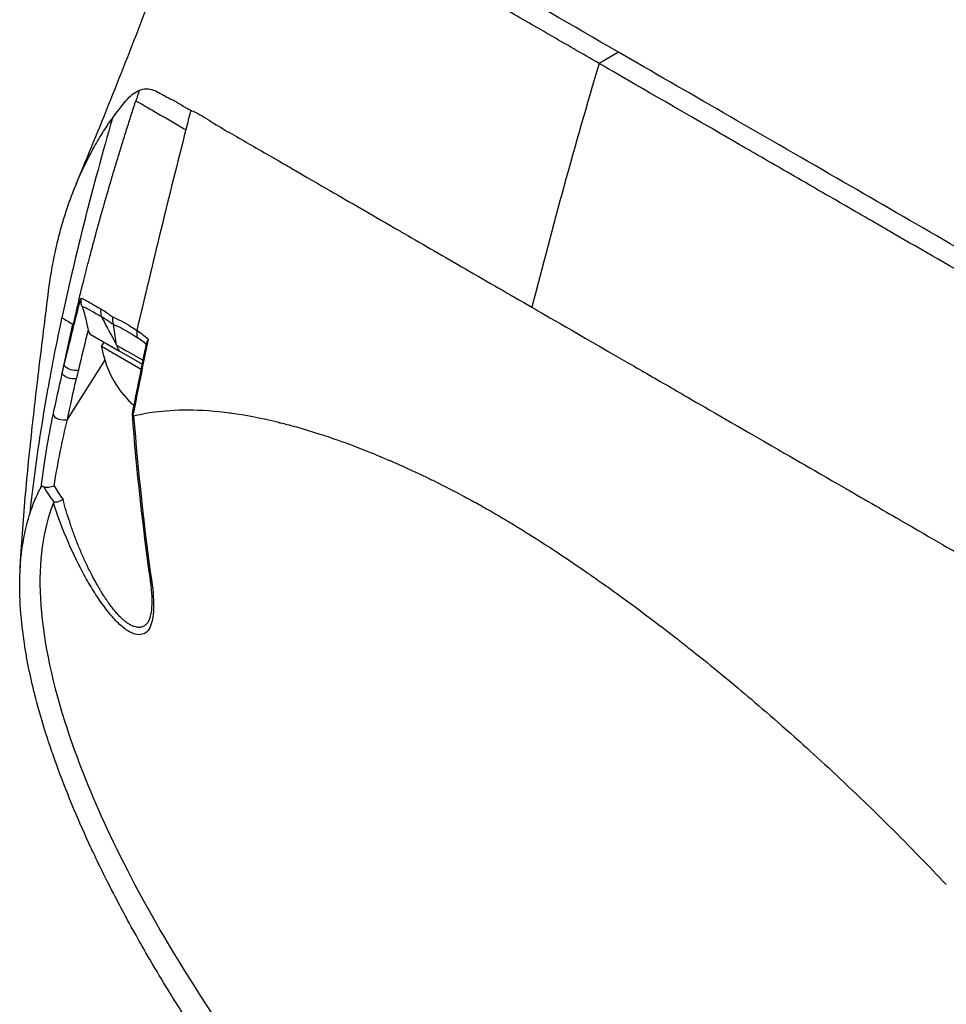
# Model space of a CAD drawing. Header units: millimetres. Extents: x 0 to 5219, y 0 to 2970.
# Tile 201 of 232: x 3249 to 3303, y 1411 to 1468. Entities that reach past the tile are written whole.
import ezdxf

# ---------------------------------------------------------------- set-up
doc = ezdxf.new("R2010")
doc.units = ezdxf.units.MM
doc.header["$LTSCALE"] = 0.2
doc.layers.add('01_Object Line', color=4, linetype='Continuous')

# ---------------------------------------------------------------- blocks, each defined once
blk = doc.blocks.new('A$C4a785ce6')
for p, q in [((-186.914, 156.449), (-188.045, 155.796)), ((-210.968, 152.617), (-210.967, 152.618)), ((-217.933, 142.01), (-217.933, 142.01)), ((-218.673, 140.613), (-218.682, 140.618)), ((-216.344, 140.613), (-216.164, 139.392)), ((-217.685, 140.042), (-215.966, 139.05)), ((-217.016, 139.323), (-216.872, 139.573)), ((-214.705, 137.989), (-217.016, 139.323)), ((-214.646, 138.288), (-215.966, 139.05)), ((-219.005, 135.067), (-216.819, 138.506)), ((-212.526, 135.629), (-212.526, 135.629)), ((-211.949, 135.636), (-211.949, 135.635)), ((-206.799, 134.938), (-206.799, 134.938)), ((-219.515, 129.336), (-219.515, 129.336)), ((-214.243, 123.395), (-214.243, 123.394)), ((-215.046, 122.577), (-215.046, 122.577)), ((-177.862, 117.656), (-177.862, 117.656)), ((-172.396, 112.632), (-172.396, 112.632)), ((-171.107, 111.368), (-171.107, 111.368))]:
    blk.add_line(p, q)
blk.add_arc((-211.001, 140.34), 6.1, 189.60193, 219.24075)
for centre, major_axis, ratio, start_param, end_param in [((-18.125, 172.815), (130.008, 225.18), 0.57735, 1.96431, 2.024408), ((-33.006, 69.425), (114.411, -174.156), 0.881965, 3.752329, 3.755645), ((98.165, 207.99), (-231.979, -401.878), 0.577288, 5.164061, 5.16674), ((98.184, 207.989), (-231.996, -401.886), 0.577303, 5.166759, 5.194659), ((-206.456, 135.595), (-12.1, 6.611), 0.016974, 0.200065, 0.231375), ((-217.776, 141.91), (-0.484, 0.126), 0.426808, 0.244524, 0.567778), ((285.048, 300.466), (-516.576, -228.631), 0.266225, 5.896445, 5.896492), ((285.048, 300.466), (-516.576, -228.631), 0.266225, 5.896359, 5.896362), ((285.048, 300.466), (-516.576, -228.631), 0.266225, 5.894844, 5.894851), ((-214.03, 140.186), (-0.557, -0.831), 0.915312, 5.192903, 5.626409), ((-209.523, 118.032), (-7.823, 22.831), 0.258751, 5.86841, 5.9473), ((891.565, 1179.451), (-1080.245, -1210.485), 0.225838, 5.912224, 5.918921), ((-137.824, 159.075), (63.403, 95.167), 0.576561, 2.146294, 2.151161), ((-212.853, 141.409), (-2.854, -4.944), 0.105633, 6.173187, 6.314544), ((-211.059, 140.373), (-3.034, -5.255), 0.994405, 5.920984, 6.02203), ((478.507, 470.434), (716.514, 402.85), 0.129406, 2.748276, 2.748278), ((-200.647, 129.557), (20.678, -6.326), 0.440164, 3.603587, 3.686299), ((-218.679, 130.863), (1.641, -2.318), 0.258978, 4.378872, 4.723299), ((-213.678, 125.84), (-0.495, -0.071), 0.625816, 6.283182, 6.767844), ((-178.546, 118.182), (0.25, -0.433), 0.577351, 0.702671, 0.703635), ((-177.159, 115.175), (-1.25, 2.165), 0.57735, 5.729068, 5.729367), ((-177.159, 115.175), (-1.25, 2.165), 0.57735, 4.736147, 4.736191), ((-176.31, 115.665), (-1.25, 2.165), 0.57735, 3.938301, 3.938361)]:
    blk.add_ellipse(centre, major_axis=major_axis, ratio=ratio, start_param=start_param, end_param=end_param)
for points, knots in [([(-218.488, 148.787), (-217.142, 152.028), (-215.798, 155.337), (-213.448, 161.479), (-212.388, 164.404), (-211.356, 167.491), (-211.247, 167.823), (-211.038, 168.468), (-210.939, 168.782), (-210.834, 169.118)], [0, 0, 0, 0, 1.067586, 1.067586, 1.972801, 1.972801, 2.085549, 2.085549, 2.199573, 2.199573, 2.199573, 2.199573]), ([(-188.045, 155.796), (-189.038, 156.369), (-190.001, 156.925), (-190.935, 157.465), (-191.402, 157.735), (-191.862, 158.001), (-192.313, 158.263), (-192.765, 158.524), (-193.208, 158.78), (-193.643, 159.033), (-194.514, 159.537), (-195.353, 160.024), (-196.161, 160.493), (-196.565, 160.728), (-196.962, 160.958), (-197.349, 161.183), (-197.736, 161.408), (-198.115, 161.628), (-198.485, 161.843), (-198.496, 161.849), (-198.507, 161.856), (-198.518, 161.862), (-199.26, 162.294), (-199.966, 162.705), (-200.638, 163.097), (-200.974, 163.293), (-201.301, 163.484), (-201.619, 163.669), (-201.937, 163.855), (-202.245, 164.035), (-202.545, 164.21), (-203.145, 164.561), (-203.708, 164.891), (-204.238, 165.202), (-204.751, 165.502), (-205.232, 165.785), (-205.68, 166.048), (-205.695, 166.057), (-205.709, 166.065), (-205.724, 166.074), (-206.633, 166.609), (-207.412, 167.069), (-208.067, 167.457), (-208.394, 167.651), (-208.69, 167.827), (-208.956, 167.985), (-209.223, 168.142), (-209.459, 168.283), (-209.667, 168.406), (-209.876, 168.53), (-210.055, 168.637), (-210.206, 168.728), (-210.357, 168.818), (-210.479, 168.893), (-210.573, 168.951), (-210.667, 169.01), (-210.735, 169.053), (-210.777, 169.08), (-210.816, 169.105), (-210.834, 169.117), (-210.834, 169.118)], [0, 0, 0, 0, 0.00419914, 0.00419914, 0.00419914, 0.0062987, 0.0062987, 0.0062987, 0.00839827, 0.00839827, 0.00839827, 0.01259741, 0.01259741, 0.01259741, 0.01469697, 0.01469697, 0.01469697, 0.01679654, 0.01679654, 0.01679654, 0.01685988, 0.01685988, 0.01685988, 0.02107644, 0.02107644, 0.02107644, 0.02318473, 0.02318473, 0.02318473, 0.02529301, 0.02529301, 0.02529301, 0.02950958, 0.02950958, 0.02950958, 0.03359239, 0.03359239, 0.03359239, 0.03372614, 0.03372614, 0.03372614, 0.04205263, 0.04205263, 0.04205263, 0.04621587, 0.04621587, 0.04621587, 0.05037911, 0.05037911, 0.05037911, 0.05457447, 0.05457447, 0.05457447, 0.05876984, 0.05876984, 0.05876984, 0.06296019, 0.06296019, 0.06296019, 0.06673042, 0.06673042, 0.06673042, 0.06673042]), ([(-186.914, 156.449), (-189.662, 158.041), (-192.187, 159.497), (-196.684, 162.098), (-198.642, 163.232), (-203.74, 166.167), (-206.066, 167.499), (-208.415, 168.858), (-208.952, 169.171), (-209.223, 169.329), (-209.247, 169.343), (-209.213, 169.324), (-209.194, 169.312), (-209.069, 169.241), (-208.872, 169.128), (-208.583, 168.961)], [-12.224149, -12.224149, -12.224149, -12.224149, -11.037359, -11.037359, -9.877095, -9.877095, -7.592298, -7.592298, -6.07984, -6.07984, -5.495393, -5.495393, -5.239423, -5.239423, -4.385082, -4.385082, -4.385082, -4.385082]), ([(-92.736, 102.072), (-92.966, 102.207), (-93.198, 102.343), (-93.73, 102.654), (-94.032, 102.829), (-94.729, 103.233), (-95.124, 103.461), (-96.313, 104.146), (-97.117, 104.608), (-99.651, 106.067), (-101.419, 107.087), (-106.753, 110.167), (-110.445, 112.301), (-121.269, 118.551), (-128.817, 122.909), (-145.573, 132.575), (-153.986, 137.427), (-165.904, 144.324), (-170.115, 146.762), (-178.749, 151.744), (-183.016, 154.199), (-186.914, 156.449)], [-10.794601, -10.794601, -10.794601, -10.794601, -10.700272, -10.700272, -10.578462, -10.578462, -10.421195, -10.421195, -10.108787, -10.108787, -9.443961, -9.443961, -8.149298, -8.149298, -5.793129, -5.793129, -3.135292, -3.135292, -1.653975, -1.653975, 0, 0, 0, 0]), ([(-69.225, 87.196), (-69.226, 87.197), (-69.233, 87.201), (-69.235, 87.202), (-69.254, 87.214), (-69.32, 87.252), (-69.614, 87.42), (-69.752, 87.5), (-69.907, 87.589), (-70.053, 87.673), (-70.245, 87.784), (-70.421, 87.885), (-70.547, 87.958), (-71.344, 88.419), (-72.481, 89.075), (-73.909, 89.899), (-74.464, 90.22), (-75.219, 90.656), (-76.263, 91.258), (-77.127, 91.757), (-77.839, 92.169), (-78.324, 92.449), (-78.686, 92.658), (-78.922, 92.794), (-79.02, 92.85), (-79.866, 93.337), (-80.404, 93.647), (-80.553, 93.733), (-80.749, 93.846), (-80.946, 93.96), (-81.144, 94.074), (-81.217, 94.117), (-81.291, 94.16), (-81.365, 94.202), (-81.795, 94.451), (-82.084, 94.619), (-82.212, 94.693), (-82.341, 94.767), (-82.483, 94.849), (-82.639, 94.939), (-83.019, 95.156), (-83.48, 95.42), (-84.039, 95.738), (-84.912, 96.235), (-85.604, 96.631), (-86.05, 96.888), (-86.506, 97.151), (-87.215, 97.564), (-88.234, 98.159), (-88.94, 98.571), (-89.534, 98.918), (-89.995, 99.185), (-90.228, 99.32), (-90.428, 99.435), (-90.591, 99.529), (-91.102, 99.824), (-91.626, 100.126), (-92.159, 100.433), (-92.468, 100.612), (-92.78, 100.792), (-93.096, 100.974), (-93.752, 101.354), (-94.187, 101.605), (-94.388, 101.721), (-94.815, 101.969), (-95.252, 102.222), (-95.701, 102.481), (-96.121, 102.724), (-96.545, 102.968), (-96.971, 103.214), (-98.331, 104), (-99.72, 104.802), (-101.136, 105.619), (-102.994, 106.692), (-104.898, 107.791), (-106.848, 108.916), (-110.747, 111.167), (-114.83, 113.523), (-119.085, 115.979), (-120.029, 116.524), (-121.008, 117.089), (-122.021, 117.674), (-123.162, 118.333), (-124.348, 119.018), (-125.579, 119.729), (-128.808, 121.594), (-131.086, 122.91), (-132.303, 123.613), (-133.733, 124.439), (-135.177, 125.273), (-136.635, 126.114), (-139.818, 127.952), (-143.064, 129.826), (-146.35, 131.723), (-149.387, 133.477), (-151.973, 134.97), (-154.075, 136.183), (-157.525, 138.174), (-159.666, 139.411), (-160.479, 139.88), (-160.69, 140.002), (-160.812, 140.072), (-160.844, 140.091), (-164.484, 142.193), (-168.106, 144.284), (-171.643, 146.325), (-172.141, 146.612), (-172.638, 146.899), (-173.133, 147.185), (-174.744, 148.114), (-176.053, 148.87), (-177.077, 149.461), (-178.089, 150.046), (-179.09, 150.624), (-180.076, 151.194), (-180.349, 151.351), (-180.62, 151.508), (-180.89, 151.664), (-184.252, 153.605), (-186.464, 154.882), (-187.761, 155.631), (-187.861, 155.689), (-187.956, 155.744), (-188.045, 155.796)], [-0.7635222, -0.7635222, -0.7635222, -0.7635222, -0.75, -0.75, -0.75, -0.71875, -0.71875, -0.71875, -0.7052239, -0.7052239, -0.7052239, -0.6875, -0.6875, -0.6875, -0.625, -0.625, -0.625, -0.59375, -0.59375, -0.59375, -0.5758637, -0.5758637, -0.5758637, -0.5625, -0.5625, -0.5625, -0.546875, -0.546875, -0.546875, -0.5411757, -0.5411757, -0.5411757, -0.5390625, -0.5390625, -0.5390625, -0.53125, -0.53125, -0.53125, -0.5266987, -0.5266987, -0.5266987, -0.515625, -0.515625, -0.515625, -0.5, -0.5, -0.5, -0.484375, -0.484375, -0.484375, -0.4739987, -0.4739987, -0.4739987, -0.46875, -0.46875, -0.46875, -0.4588678, -0.4588678, -0.4588678, -0.453125, -0.453125, -0.453125, -0.4453125, -0.4453125, -0.4453125, -0.4375, -0.4375, -0.4375, -0.4300483, -0.4300483, -0.4300483, -0.40625, -0.40625, -0.40625, -0.375, -0.375, -0.375, -0.3125, -0.3125, -0.3125, -0.2978036, -0.2978036, -0.2978036, -0.28125, -0.28125, -0.28125, -0.25, -0.25, -0.25, -0.2303717, -0.2303717, -0.2303717, -0.1875, -0.1875, -0.1875, -0.1671318, -0.1671318, -0.1671318, -0.1337093, -0.1337093, -0.1337093, -0.125, -0.125, -0.125, -0.0780464, -0.0780464, -0.0780464, -0.0714286, -0.0714286, -0.0714286, -0.0535714, -0.0535714, -0.0535714, -0.039579, -0.039579, -0.039579, -0.0357143, -0.0357143, -0.0357143, -0.0025653, -0.0025653, -0.0025653, 0, 0, 0, 0]), ([(-216.377, 152.618), (-216.285, 152.748), (-216.04, 153.094), (-215.605, 153.616), (-215.48, 153.766), (-215.348, 153.895), (-215.209, 154.001), (-215.092, 154.09), (-214.963, 154.168), (-214.819, 154.232)], [-1, -1, -1, -1, -0.5, -0.5, -0.5, -0.25, -0.25, -0.25, 0, 0, 0, 0]), ([(-214.819, 154.232), (-214.693, 154.288), (-214.567, 154.317), (-214.442, 154.321), (-214.334, 154.325), (-214.221, 154.311), (-214.103, 154.278), (-214.097, 154.276), (-214.091, 154.274), (-214.085, 154.273), (-213.982, 154.242), (-213.867, 154.195), (-213.738, 154.13), (-213.665, 154.092), (-213.55, 154.029), (-213.391, 153.937), (-213.382, 153.932), (-213.374, 153.928), (-213.365, 153.923), (-213.277, 153.873), (-213.166, 153.813), (-213.029, 153.743), (-212.821, 153.636), (-212.695, 153.57), (-212.651, 153.547), (-212.629, 153.535), (-212.605, 153.522), (-212.579, 153.508), (-212.541, 153.486), (-212.5, 153.463), (-212.456, 153.436), (-212.44, 153.427), (-212.372, 153.386), (-212.255, 153.315), (-212.078, 153.208), (-211.934, 153.127), (-211.821, 153.071)], [-1, -1, -1, -1, -0.875, -0.875, -0.875, -0.756037, -0.756037, -0.756037, -0.75, -0.75, -0.75, -0.625, -0.625, -0.625, -0.5, -0.5, -0.5, -0.4885486, -0.4885486, -0.4885486, -0.375, -0.375, -0.375, -0.25, -0.25, -0.25, -0.2247748, -0.2247748, -0.2247748, -0.1875, -0.1875, -0.1875, -0.125, -0.125, -0.125, -0.0000001, -0.0000001, -0.0000001, -0.0000001]), ([(-218.337, 142.033), (-218.325, 142.082), (-218.313, 142.131), (-218.301, 142.179), (-218.23, 142.471), (-218.157, 142.765), (-218.096, 143.007), (-218.036, 143.249), (-217.987, 143.44), (-217.933, 143.653), (-217.906, 143.759), (-217.877, 143.87), (-217.849, 143.98), (-217.821, 144.089), (-217.793, 144.196), (-217.765, 144.303), (-217.737, 144.411), (-217.709, 144.519), (-217.68, 144.627), (-217.638, 144.788), (-217.595, 144.949), (-217.552, 145.11), (-217.509, 145.271), (-217.466, 145.432), (-217.422, 145.593), (-217.379, 145.754), (-217.335, 145.914), (-217.291, 146.075), (-217.254, 146.209), (-217.217, 146.342), (-217.18, 146.476), (-217.143, 146.609), (-217.106, 146.743), (-217.069, 146.876), (-217.031, 147.009), (-216.994, 147.143), (-216.956, 147.276), (-216.914, 147.422), (-216.873, 147.569), (-216.831, 147.715), (-216.789, 147.861), (-216.747, 148.007), (-216.705, 148.153), (-216.662, 148.299), (-216.62, 148.445), (-216.577, 148.591), (-216.536, 148.73), (-216.496, 148.869), (-216.455, 149.008), (-216.413, 149.147), (-216.372, 149.286), (-216.331, 149.425), (-216.289, 149.564), (-216.248, 149.702), (-216.206, 149.841), (-216.163, 149.983), (-216.12, 150.125), (-216.077, 150.266), (-216.034, 150.408), (-215.991, 150.549), (-215.947, 150.691), (-215.904, 150.833), (-215.86, 150.974), (-215.817, 151.115), (-215.773, 151.255), (-215.73, 151.394), (-215.686, 151.534), (-215.643, 151.673), (-215.599, 151.813), (-215.555, 151.952), (-215.511, 152.091), (-215.467, 152.23), (-215.423, 152.37), (-215.378, 152.509), (-215.334, 152.649), (-215.289, 152.789), (-215.244, 152.928), (-215.199, 153.068), (-215.154, 153.208), (-215.109, 153.347), (-215.063, 153.487), (-215.018, 153.626)], [-1, -1, -1, -1, -0.990568, -0.990568, -0.990568, -0.934235, -0.934235, -0.934235, -0.877903, -0.877903, -0.877903, -0.849736, -0.849736, -0.849736, -0.82157, -0.82157, -0.82157, -0.793404, -0.793404, -0.793404, -0.75124, -0.75124, -0.75124, -0.709076, -0.709076, -0.709076, -0.666913, -0.666913, -0.666913, -0.631829, -0.631829, -0.631829, -0.596745, -0.596745, -0.596745, -0.561662, -0.561662, -0.561662, -0.523115, -0.523115, -0.523115, -0.484569, -0.484569, -0.484569, -0.446022, -0.446022, -0.446022, -0.409281, -0.409281, -0.409281, -0.372539, -0.372539, -0.372539, -0.335798, -0.335798, -0.335798, -0.298224, -0.298224, -0.298224, -0.26065, -0.26065, -0.26065, -0.223076, -0.223076, -0.223076, -0.185986, -0.185986, -0.185986, -0.148895, -0.148895, -0.148895, -0.111804, -0.111804, -0.111804, -0.074536, -0.074536, -0.074536, -0.037268, -0.037268, -0.037268, 0, 0, 0, 0]), ([(-215.018, 153.626), (-214.848, 153.528), (-214.643, 153.41), (-214.415, 153.278), (-214.187, 153.147), (-213.937, 153.002), (-213.677, 152.852), (-213.418, 152.702), (-213.148, 152.547), (-212.882, 152.393), (-212.617, 152.24), (-212.354, 152.088), (-212.108, 151.946)], [-1, -1, -1, -1, -0.75, -0.75, -0.75, -0.5, -0.5, -0.5, -0.25, -0.25, -0.25, 0, 0, 0, 0]), ([(-211.821, 153.071), (-211.731, 153.036), (-211.633, 152.993), (-211.529, 152.941), (-211.477, 152.915), (-211.425, 152.887), (-211.371, 152.858), (-211.247, 152.79), (-211.095, 152.699), (-210.911, 152.583), (-210.875, 152.56), (-210.797, 152.511), (-210.675, 152.433), (-210.577, 152.371), (-210.496, 152.32), (-210.435, 152.282), (-210.331, 152.217), (-210.167, 152.119), (-209.932, 151.983), (-209.627, 151.805), (-209.273, 151.601), (-208.861, 151.364), (-208.489, 151.151), (-208.103, 150.93), (-207.703, 150.701), (-207.507, 150.588), (-207.148, 150.382), (-206.597, 150.063), (-206.368, 149.93), (-206.105, 149.778), (-205.805, 149.605), (-204.762, 149), (-204.033, 148.579), (-203.719, 148.398), (-202.545, 147.719), (-201.295, 146.997), (-199.978, 146.237), (-199.785, 146.125), (-199.591, 146.013), (-199.395, 145.9), (-198.249, 145.238), (-197.055, 144.549), (-195.818, 143.833), (-194.518, 143.082), (-193.226, 142.337), (-191.956, 141.607)], [0, 0, 0, 0, 0.0239304, 0.0239304, 0.0239304, 0.0357143, 0.0357143, 0.0357143, 0.0714286, 0.0714286, 0.0714286, 0.0892857, 0.0892857, 0.0892857, 0.1071429, 0.1071429, 0.1071429, 0.1428571, 0.1428571, 0.1428571, 0.2142857, 0.2142857, 0.2142857, 0.2857143, 0.2857143, 0.2857143, 0.3613783, 0.3613783, 0.3613783, 0.3928571, 0.3928571, 0.3928571, 0.5, 0.5, 0.5, 0.6744467, 0.6744467, 0.6744467, 0.7, 0.7, 0.7, 0.85, 0.85, 0.85, 1, 1, 1, 1]), ([(-220.097, 142.561), (-220.051, 142.922), (-219.999, 143.278), (-219.868, 144.071), (-219.783, 144.51), (-219.649, 145.121), (-219.606, 145.306), (-219.48, 145.821), (-219.389, 146.162), (-219.205, 146.792), (-219.116, 147.078), (-218.857, 147.85), (-218.677, 148.331), (-218.193, 149.496), (-217.868, 150.168), (-217.344, 151.119), (-217.161, 151.429), (-216.875, 151.884), (-216.778, 152.034), (-216.63, 152.255), (-216.58, 152.328), (-216.504, 152.438), (-216.479, 152.474), (-216.441, 152.528), (-216.428, 152.546), (-216.398, 152.589), (-216.384, 152.609), (-216.377, 152.618)], [1.6707708, 1.6707708, 1.6707708, 1.6707708, 1.6922594, 1.6922594, 1.7193307, 1.7193307, 1.731162, 1.731162, 1.7528779, 1.7528779, 1.7715473, 1.7715473, 1.8044345, 1.8044345, 1.8538165, 1.8538165, 1.8787746, 1.8787746, 1.8912533, 1.8912533, 1.8974931, 1.8974931, 1.9006132, 1.9006132, 1.9021733, 1.9021733, 1.9043535, 1.9043535, 1.9043535, 1.9043535]), ([(-221.757, 126.336), (-221.607, 129.135), (-221.342, 131.976), (-220.909, 135.927), (-220.765, 137.143), (-220.447, 139.778), (-220.27, 141.188), (-220.097, 142.561)], [0, 0, 0, 0, 0.841454, 0.841454, 1.238046, 1.238046, 1.716417, 1.716417, 1.716417, 1.716417]), ([(-218.217, 142.135), (-218.218, 142.134), (-218.218, 142.134), (-218.218, 142.134), (-218.218, 142.134), (-218.218, 142.131), (-218.219, 142.117), (-218.221, 142.076), (-218.221, 142.053), (-218.22, 141.988), (-218.217, 141.947), (-218.213, 141.905)], [-0.02607453, -0.02607453, -0.02607453, -0.02607453, -0.02588318, -0.02588318, -0.02566998, -0.02566998, -0.02001131, -0.02001131, -0.01284706, -0.01284706, 0, 0, 0, 0]), ([(-218.217, 142.135), (-218.14, 142.112), (-218.054, 142.074), (-217.958, 142.024), (-217.902, 141.994), (-217.812, 141.943), (-217.676, 141.865), (-217.564, 141.801), (-217.369, 141.687), (-217.059, 141.515)], [0, 0, 0, 0, 0.25, 0.25, 0.25, 0.5, 0.5, 0.5, 1, 1, 1, 1]), ([(-219.189, 138.237), (-219.042, 138.859), (-218.87, 139.573), (-218.67, 140.374), (-218.549, 140.857), (-218.413, 141.393), (-218.259, 141.982)], [0, 0, 0, 0, 0.5714286, 0.5714286, 0.5714286, 0.9999999, 0.9999999, 0.9999999, 0.9999999]), ([(-218.337, 142.033), (-218.417, 141.703), (-218.484, 141.421), (-218.54, 141.184), (-218.585, 140.992), (-218.63, 140.801), (-218.673, 140.613)], [-1, -1, -1, -1, -0.4, -0.4, -0.4, -0.0000001, -0.0000001, -0.0000001, -0.0000001]), ([(-218.149, 141.656), (-218.114, 141.56), (-218.076, 141.442), (-217.998, 141.174), (-217.963, 141.038), (-217.867, 140.637), (-217.832, 140.39), (-217.799, 140.268)], [0.0000076, 0.0000076, 0.0000076, 0.0000076, 0.0305583, 0.0305583, 0.0612291, 0.0612291, 0.1278217, 0.1278217, 0.1278217, 0.1278217]), ([(-218.149, 141.656), (-218.07, 141.634), (-217.987, 141.599), (-217.9, 141.555), (-217.898, 141.554), (-217.876, 141.543), (-217.833, 141.52), (-217.813, 141.509), (-217.79, 141.497), (-217.766, 141.483), (-217.751, 141.475), (-217.711, 141.453), (-217.644, 141.415), (-217.639, 141.412), (-217.633, 141.409), (-217.628, 141.406), (-217.353, 141.253), (-217.147, 141.138), (-217.036, 141.078)], [0.0000054, 0.0000054, 0.0000054, 0.0000054, 0.25, 0.25, 0.25, 0.3125, 0.3125, 0.3125, 0.375, 0.375, 0.375, 0.4908048, 0.4908048, 0.4908048, 0.5, 0.5, 0.5, 1, 1, 1, 1]), ([(-191.956, 141.607), (-191.142, 141.135), (-189.365, 140.109), (-186.426, 138.412), (-185.69, 137.987), (-184.88, 137.52), (-183.993, 137.008), (-183.742, 136.863), (-183.351, 136.637), (-182.815, 136.328), (-181.709, 135.69), (-179.988, 134.696), (-177.585, 133.309), (-177.173, 133.071), (-175.892, 132.332), (-173.686, 131.06), (-173.398, 130.894), (-173.12, 130.734), (-172.853, 130.58), (-171.575, 129.842), (-170.527, 129.237), (-169.72, 128.769), (-168.15, 127.859), (-166.809, 127.085), (-165.708, 126.451), (-165.444, 126.3), (-165.106, 126.109), (-164.692, 125.878), (-164.108, 125.553), (-163.767, 125.362), (-163.67, 125.308), (-163.284, 125.09), (-162.944, 124.895), (-162.652, 124.722), (-162.559, 124.667), (-162.468, 124.612), (-162.378, 124.558), (-162.121, 124.402), (-161.877, 124.251), (-161.647, 124.103)], [0, 0, 0, 0, 0.228501, 0.228501, 0.228501, 0.285714, 0.285714, 0.285714, 0.355598, 0.355598, 0.355598, 0.5, 0.5, 0.5, 0.625, 0.625, 0.625, 0.646657, 0.646657, 0.646657, 0.75, 0.75, 0.75, 0.875, 0.875, 0.875, 0.90625, 0.90625, 0.90625, 0.9375, 0.9375, 0.9375, 0.96875, 0.96875, 0.96875, 0.976835, 0.976835, 0.976835, 1, 1, 1, 1]), ([(-221.182, 129.615), (-220.917, 132.032), (-220.563, 134.425), (-220.14, 136.795), (-219.89, 138.2), (-219.615, 139.597), (-219.321, 140.987)], [-1, -1, -1, -1, -0.372062, -0.372062, -0.372062, 0, 0, 0, 0]), ([(-217.059, 141.515), (-217.061, 141.503), (-217.062, 141.491), (-217.064, 141.48), (-217.085, 141.306), (-217.059, 141.173), (-217.034, 141.085), (-217.034, 141.083), (-217.033, 141.081), (-217.036, 141.078)], [0.0000009, 0.0000009, 0.0000009, 0.0000009, 0.0601128, 0.0601128, 0.0601128, 0.9797341, 0.9797341, 0.9797341, 1, 1, 1, 1]), ([(-217.059, 141.515), (-216.948, 141.447), (-216.835, 141.374), (-216.721, 141.295), (-216.664, 141.255), (-216.607, 141.215), (-216.549, 141.173), (-216.535, 141.162), (-216.506, 141.141), (-216.462, 141.109), (-216.426, 141.082), (-216.396, 141.063), (-216.374, 141.052)], [0, 0, 0, 0, 0.5, 0.5, 0.5, 0.75, 0.75, 0.75, 0.875, 0.875, 0.875, 1, 1, 1, 1]), ([(-217.036, 141.078), (-216.938, 141.023), (-216.775, 140.923), (-216.537, 140.754), (-216.477, 140.712), (-216.413, 140.665), (-216.343, 140.614)], [0.000004, 0.000004, 0.000004, 0.000004, 0.7995408, 0.7995408, 0.7995408, 1, 1, 1, 1]), ([(-216.374, 141.052), (-216.048, 140.918), (-215.703, 140.729), (-215.371, 140.523), (-215.231, 140.436), (-215.093, 140.345), (-214.962, 140.254)], [0, 0, 0, 0, 0.7037836, 0.7037836, 0.7037836, 1, 1, 1, 1]), ([(-216.343, 140.614), (-216.186, 140.55), (-215.884, 140.407), (-215.418, 140.152), (-215.098, 139.95), (-214.935, 139.839)], [0.0000415, 0.0000415, 0.0000415, 0.0000415, 0.1455655, 0.2911132, 0.436691, 0.436691, 0.436691, 0.436691]), ([(-217.799, 140.268), (-217.787, 140.224), (-217.771, 140.184), (-217.733, 140.109), (-217.71, 140.074), (-217.685, 140.042)], [-0.04030747, -0.04030747, -0.04030747, -0.04030747, -0.02055344, -0.02055344, -0.000001, -0.000001, -0.000001, -0.000001]), ([(-216.138, 139.401), (-216.137, 139.401), (-216.094, 139.376), (-216.007, 139.326), (-215.865, 139.245), (-215.608, 139.099), (-215.212, 138.87), (-215.162, 138.842), (-215.114, 138.815), (-215.068, 138.788), (-214.885, 138.682), (-214.727, 138.591), (-214.598, 138.517)], [-0.9988293, -0.9988293, -0.9988293, -0.9988293, -0.8087165, -0.8087165, -0.8087165, -0.5, -0.5, -0.5, -0.459096, -0.459096, -0.459096, -0.2964983, -0.2964983, -0.2964983, -0.2964983]), ([(-214.302, 139.743), (-214.302, 139.742), (-214.303, 139.741), (-214.334, 139.692), (-214.357, 139.642), (-214.381, 139.572), (-214.386, 139.552), (-214.39, 139.531)], [-0.05331463, -0.05331463, -0.05331463, -0.05331463, -0.05288999, -0.05288999, -0.02663491, -0.02663491, -0.0156582, -0.0156582, -0.0156582, -0.0156582]), ([(-219.302, 137.75), (-219.302, 137.75), (-219.283, 137.831), (-219.246, 137.994), (-219.216, 138.121), (-219.197, 138.202), (-219.189, 138.237)], [-0.9999992, -0.9999992, -0.9999992, -0.9999992, -0.5, -0.5, -0.5, -0.0000001, -0.0000001, -0.0000001, -0.0000001]), ([(-218.363, 137.947), (-218.492, 137.913), (-218.694, 137.93), (-218.864, 137.989), (-219.036, 138.049), (-219.167, 138.149), (-219.189, 138.237)], [0, 0, 0, 0, 0.497884, 0.497884, 0.497884, 1, 1, 1, 1]), ([(-218.475, 137.462), (-218.626, 137.422), (-218.835, 137.453), (-218.977, 137.502), (-219.218, 137.585), (-219.279, 137.69), (-219.296, 137.732), (-219.299, 137.739), (-219.301, 137.745), (-219.302, 137.75)], [-1, -1, -1, -1, -0.6647042, -0.6647042, -0.6647042, -0.0981164, -0.0981164, -0.0981164, 0, 0, 0, 0]), ([(-220.541, 131.129), (-220.44, 131.913), (-220.332, 132.634), (-220.223, 133.286), (-220.1, 134.018), (-219.969, 134.708), (-219.834, 135.347)], [0, 0, 0, 0, 0.5, 0.5, 0.5, 1, 1, 1, 1]), ([(-219.834, 135.347), (-219.813, 135.258), (-219.685, 135.158), (-219.515, 135.1), (-219.344, 135.042), (-219.137, 135.028), (-219.005, 135.067)], [0, 0, 0, 0, 0.496886, 0.496886, 0.496886, 1, 1, 1, 1]), ([(-215.221, 135.41), (-215.224, 135.397), (-215.224, 135.383), (-215.219, 135.348), (-215.209, 135.326), (-215.193, 135.305)], [-0.02215015, -0.02215015, -0.02215015, -0.02215015, -0.01375246, -0.01375246, -0.00000001, -0.00000001, -0.00000001, -0.00000001]), ([(-215.147, 135.286), (-215.155, 135.284), (-215.164, 135.284), (-215.18, 135.29), (-215.187, 135.296), (-215.193, 135.305)], [0.00000003, 0.00000003, 0.00000003, 0.00000003, 0.00636331, 0.00636331, 0.01211247, 0.01211247, 0.01211247, 0.01211247]), ([(-215.147, 135.286), (-215.112, 135.294), (-214.823, 135.377), (-214.23, 135.472), (-213.817, 135.538), (-213.255, 135.608), (-212.506, 135.63), (-212.343, 135.634), (-212.178, 135.636), (-212.014, 135.636), (-211.203, 135.634), (-210.378, 135.572), (-209.55, 135.462), (-209.528, 135.459), (-209.507, 135.456), (-209.486, 135.453), (-208.645, 135.339), (-207.768, 135.171), (-206.858, 134.952), (-206.61, 134.892), (-206.36, 134.829), (-206.107, 134.761), (-206.099, 134.759), (-205.52, 134.622), (-204.298, 134.226), (-204.189, 134.191), (-204.077, 134.154), (-203.961, 134.116), (-203.505, 133.964), (-202.996, 133.785), (-202.427, 133.572), (-201.772, 133.325), (-201.253, 133.114), (-200.883, 132.96), (-200.495, 132.799), (-200.271, 132.702), (-200.215, 132.678), (-199.907, 132.545), (-199.596, 132.408), (-199.283, 132.266), (-198.833, 132.063), (-198.378, 131.85), (-197.919, 131.628), (-197.854, 131.596), (-197.763, 131.552), (-197.646, 131.495), (-197.309, 131.329), (-196.756, 131.054), (-195.974, 130.638), (-195.836, 130.564), (-195.691, 130.486), (-195.538, 130.403), (-195.403, 130.329), (-195.265, 130.253), (-195.125, 130.176), (-194.848, 130.022), (-194.562, 129.86), (-194.267, 129.691), (-193.986, 129.529), (-193.697, 129.359), (-193.4, 129.182), (-193.292, 129.117), (-193.182, 129.051), (-193.071, 128.984), (-192.879, 128.868), (-192.697, 128.756), (-192.526, 128.65), (-191.691, 128.134), (-191.099, 127.748), (-190.76, 127.526), (-190.672, 127.468), (-190.601, 127.421), (-190.547, 127.385), (-190.025, 127.041), (-189.502, 126.688), (-188.977, 126.327), (-188.651, 126.103), (-188.325, 125.875), (-187.998, 125.644), (-187.965, 125.621), (-187.693, 125.431), (-187.182, 125.064), (-186.764, 124.764), (-186.185, 124.344), (-185.445, 123.792), (-184.964, 123.433), (-184.339, 122.961), (-183.57, 122.363), (-183.354, 122.195), (-183.126, 122.017), (-182.887, 121.828), (-182.647, 121.638), (-182.271, 121.341), (-181.76, 120.929), (-181.278, 120.54), (-180.675, 120.048), (-179.953, 119.443), (-178.972, 118.622), (-177.77, 117.594), (-176.36, 116.328), (-175.295, 115.372), (-174.112, 114.281), (-172.821, 113.041), (-171.739, 112.003), (-170.583, 110.86), (-169.364, 109.609), (-168.861, 109.093), (-168.348, 108.559), (-167.825, 108.006)], [0, 0, 0, 0, 0.049153, 0.049153, 0.049153, 0.083333, 0.083333, 0.083333, 0.097112, 0.097112, 0.097112, 0.164941, 0.164941, 0.164941, 0.166667, 0.166667, 0.166667, 0.23215, 0.23215, 0.23215, 0.25, 0.25, 0.25, 0.291667, 0.291667, 0.291667, 0.300119, 0.300119, 0.300119, 0.333333, 0.333333, 0.333333, 0.356595, 0.356595, 0.356595, 0.380952, 0.380952, 0.380952, 0.400465, 0.400465, 0.400465, 0.428571, 0.428571, 0.428571, 0.43936, 0.43936, 0.43936, 0.470659, 0.470659, 0.470659, 0.47619, 0.47619, 0.47619, 0.48476, 0.48476, 0.48476, 0.501735, 0.501735, 0.501735, 0.517903, 0.517903, 0.517903, 0.52381, 0.52381, 0.52381, 0.530496, 0.530496, 0.530496, 0.562996, 0.562996, 0.562996, 0.571429, 0.571429, 0.571429, 0.600812, 0.600812, 0.600812, 0.619048, 0.619048, 0.619048, 0.645252, 0.645252, 0.645252, 0.666667, 0.666667, 0.666667, 0.703844, 0.703844, 0.703844, 0.714286, 0.714286, 0.714286, 0.767745, 0.767745, 0.767745, 0.81824, 0.81824, 0.81824, 0.886861, 0.886861, 0.886861, 0.938687, 0.938687, 0.938687, 0.982109, 0.982109, 0.982109, 1, 1, 1, 1]), ([(-221.182, 129.615), (-221.096, 129.885), (-221, 130.147), (-220.787, 130.652), (-220.67, 130.895), (-220.541, 131.129)], [-0.4021179, -0.4021179, -0.4021179, -0.4021179, -0.2010493, -0.2010493, -0.000001, -0.000001, -0.000001, -0.000001]), ([(-220.398, 131.164), (-220.417, 131.17), (-220.434, 131.173), (-220.465, 131.175), (-220.478, 131.174), (-220.514, 131.163), (-220.53, 131.149), (-220.541, 131.129)], [-0.03323474, -0.03323474, -0.03323474, -0.03323474, -0.02493702, -0.02493702, -0.016586, -0.016586, -0.00000027, -0.00000027, -0.00000027, -0.00000027]), ([(-220.398, 131.164), (-220.33, 131.142), (-220.225, 131.131), (-220.106, 131.142), (-220.05, 131.148), (-219.994, 131.158), (-219.94, 131.171), (-219.884, 131.184), (-219.831, 131.202), (-219.784, 131.22)], [-0.9999898, -0.9999898, -0.9999898, -0.9999898, -0.5, -0.5, -0.5, -0.25, -0.25, -0.25, 0, 0, 0, 0]), ([(-219.82, 130.228), (-220.119, 129.452), (-220.345, 128.613), (-220.601, 126.739), (-220.634, 125.731), (-220.46, 122.513), (-219.984, 120.099), (-218.596, 115.723), (-217.888, 113.894), (-215.248, 108.031), (-212.517, 103.087), (-205.25, 92.918), (-201.234, 87.982), (-193.446, 79.891), (-190.377, 76.983), (-185.084, 72.414), (-182.882, 70.639), (-179.089, 67.803), (-177.47, 66.662), (-174.814, 64.924), (-173.751, 64.267), (-172.7, 63.663)], [-13.245772, -13.245772, -13.245772, -13.245772, -12.251128, -12.251128, -11.274972, -11.274972, -9.337784, -9.337784, -8.051587, -8.051587, -5.366006, -5.366006, -3.267179, -3.267179, -1.993957, -1.993957, -1.102626, -1.102626, -0.445934, -0.445934, 0, 0, 0, 0]), ([(-219.82, 130.228), (-219.818, 130.232), (-219.816, 130.236), (-219.81, 130.243), (-219.807, 130.246), (-219.796, 130.252), (-219.787, 130.253), (-219.775, 130.252)], [0.00000075, 0.00000075, 0.00000075, 0.00000075, 0.00345757, 0.00345757, 0.00673721, 0.00673721, 0.01277471, 0.01277471, 0.01277471, 0.01277471]), ([(-214.095, 125.633), (-214.01, 125.04), (-213.973, 124.517), (-213.989, 124.064), (-214.006, 123.594), (-214.078, 123.223), (-214.214, 122.955), (-214.283, 122.819), (-214.37, 122.716), (-214.477, 122.647), (-214.584, 122.578), (-214.705, 122.545), (-214.843, 122.548), (-214.983, 122.551), (-215.134, 122.592), (-215.297, 122.67), (-215.465, 122.751), (-215.64, 122.869), (-215.825, 123.027), (-216.006, 123.182), (-216.197, 123.374), (-216.398, 123.604), (-216.587, 123.821), (-216.783, 124.069), (-216.984, 124.349), (-217.175, 124.615), (-217.367, 124.905), (-217.561, 125.219), (-217.747, 125.521), (-217.929, 125.838), (-218.107, 126.17), (-218.443, 126.795), (-218.764, 127.467), (-219.063, 128.18), (-219.342, 128.843), (-219.596, 129.527), (-219.82, 130.228)], [0, 0, 0, 0, 0.125, 0.125, 0.125, 0.25, 0.25, 0.25, 0.3125, 0.3125, 0.3125, 0.375, 0.375, 0.375, 0.4375, 0.4375, 0.4375, 0.5, 0.5, 0.5, 0.5625, 0.5625, 0.5625, 0.625, 0.625, 0.625, 0.6875, 0.6875, 0.6875, 0.75, 0.75, 0.75, 0.875, 0.875, 0.875, 0.9999998, 0.9999998, 0.9999998, 0.9999998]), ([(-219.261, 130.413), (-219.402, 130.328), (-219.511, 130.295), (-219.539, 130.286), (-219.637, 130.256), (-219.72, 130.246), (-219.775, 130.252)], [-1, -1, -1, -1, -0.5, -0.5, -0.5, -0.0000115, -0.0000115, -0.0000115, -0.0000115]), ([(-214.243, 123.394), (-214.254, 123.374), (-214.276, 123.333), (-214.312, 123.275), (-214.352, 123.22), (-214.396, 123.168), (-214.444, 123.121), (-214.499, 123.077), (-214.56, 123.039), (-214.641, 123.002), (-214.735, 122.978), (-214.828, 122.972), (-214.9, 122.975), (-214.984, 122.985), (-215.082, 123.009), (-215.192, 123.049), (-215.287, 123.092), (-215.386, 123.146), (-215.482, 123.206), (-215.57, 123.268), (-215.65, 123.33), (-215.712, 123.382), (-215.757, 123.421), (-215.792, 123.453), (-215.831, 123.489), (-215.889, 123.544), (-215.962, 123.617), (-216.05, 123.709), (-216.168, 123.84), (-216.316, 124.016), (-216.464, 124.207), (-216.582, 124.368), (-216.67, 124.493), (-216.743, 124.6), (-216.802, 124.687), (-216.836, 124.74), (-216.864, 124.783), (-216.897, 124.833), (-216.95, 124.916), (-217.027, 125.039), (-217.123, 125.196), (-217.236, 125.387), (-217.388, 125.654), (-217.554, 125.962), (-217.695, 126.239), (-217.783, 126.418), (-217.845, 126.546), (-217.911, 126.685), (-218.009, 126.896), (-218.128, 127.161), (-218.265, 127.483), (-218.442, 127.915), (-218.65, 128.459), (-218.877, 129.114), (-219.083, 129.767), (-219.204, 130.199), (-219.261, 130.413)], [0.420212, 0.420212, 0.420212, 0.420212, 0.436043, 0.452876, 0.470221, 0.488074, 0.506434, 0.525297, 0.547686, 0.56816, 0.603407, 0.631109, 0.644683, 0.659842, 0.694879, 0.714759, 0.736214, 0.758436, 0.778737, 0.797128, 0.813613, 0.828194, 0.834771, 0.840871, 0.849556, 0.858242, 0.875619, 0.89301, 0.91042, 0.945295, 0.980255, 0.997765, 1.015288, 1.03282, 1.041587, 1.050355, 1.05389, 1.058386, 1.070263, 1.085984, 1.105552, 1.128978, 1.156283, 1.201503, 1.236835, 1.250768, 1.262198, 1.279681, 1.29716, 1.332113, 1.36708, 1.402077, 1.472173, 1.542432, 1.612796, 1.68315, 1.68315, 1.68315, 1.68315]), ([(-172.032, 60.763), (-172.443, 60.999), (-173.232, 61.456), (-174.422, 62.208), (-174.804, 62.45), (-175.177, 62.691), (-175.54, 62.929), (-175.991, 63.225), (-176.426, 63.517), (-176.846, 63.804), (-177.178, 64.031), (-177.99, 64.583), (-179.289, 65.529), (-180.286, 66.256), (-181.103, 66.875), (-181.736, 67.361), (-181.767, 67.386), (-181.799, 67.41), (-181.83, 67.434), (-183.651, 68.836), (-185.249, 70.15), (-186.616, 71.315), (-186.642, 71.338), (-187.451, 72.011), (-189.023, 73.418), (-189.03, 73.424), (-189.036, 73.43), (-189.043, 73.436), (-190.436, 74.683), (-191.234, 75.441), (-191.456, 75.65), (-193.013, 77.112), (-194.549, 78.623), (-196.053, 80.172), (-196.087, 80.207), (-196.121, 80.242), (-196.155, 80.277), (-196.284, 80.41), (-197.28, 81.416), (-199.061, 83.369), (-199.532, 83.885), (-200.057, 84.469), (-200.632, 85.12), (-201.414, 86.008), (-202.08, 86.786), (-202.64, 87.45), (-203.897, 88.943), (-204.618, 89.854), (-204.863, 90.16), (-205.941, 91.509), (-206.778, 92.609), (-207.408, 93.452), (-208.086, 94.359), (-208.523, 94.968), (-208.745, 95.276), (-209.812, 96.762), (-210.615, 97.949), (-211.201, 98.834), (-211.675, 99.55), (-212.008, 100.07), (-212.215, 100.395), (-212.543, 100.908), (-213.082, 101.76), (-213.785, 102.938), (-214.17, 103.584), (-214.488, 104.134), (-214.748, 104.592), (-214.938, 104.926), (-215.096, 105.21), (-215.227, 105.447), (-215.524, 105.985), (-215.975, 106.81), (-216.533, 107.904), (-217.244, 109.3), (-217.601, 110.088), (-217.702, 110.307), (-217.72, 110.345), (-217.737, 110.382), (-217.754, 110.42), (-218.469, 111.972), (-219.095, 113.485), (-219.626, 114.947), (-219.721, 115.208), (-219.831, 115.516), (-219.95, 115.868), (-220.08, 116.248), (-220.222, 116.68), (-220.369, 117.158), (-220.744, 118.38), (-220.903, 119.061), (-220.954, 119.267), (-221.085, 119.802), (-221.201, 120.328), (-221.302, 120.843), (-221.458, 121.645), (-221.577, 122.423), (-221.657, 123.172), (-221.744, 123.987), (-221.775, 124.675), (-221.78, 125.253), (-221.784, 125.815), (-221.763, 126.274), (-221.736, 126.646), (-221.669, 127.563), (-221.532, 128.327), (-221.369, 128.968), (-221.31, 129.199), (-221.247, 129.414), (-221.182, 129.615)], [-1, -1, -1, -1, -0.96875, -0.96875, -0.96875, -0.9547937, -0.9547937, -0.9547937, -0.9375, -0.9375, -0.9375, -0.90625, -0.90625, -0.90625, -0.875, -0.875, -0.875, -0.8739463, -0.8739463, -0.8739463, -0.8125, -0.8125, -0.8125, -0.7813822, -0.7813822, -0.7813822, -0.78125, -0.78125, -0.78125, -0.75, -0.75, -0.75, -0.6888795, -0.6888795, -0.6888795, -0.6875, -0.6875, -0.6875, -0.6380723, -0.6380723, -0.6380723, -0.625, -0.625, -0.625, -0.6057577, -0.6057577, -0.6057577, -0.5625, -0.5625, -0.5625, -0.5324119, -0.5324119, -0.5324119, -0.5, -0.5, -0.5, -0.4654336, -0.4654336, -0.4654336, -0.4375, -0.4375, -0.4375, -0.40625, -0.40625, -0.40625, -0.3881699, -0.3881699, -0.3881699, -0.375, -0.375, -0.375, -0.34375, -0.34375, -0.34375, -0.3125, -0.3125, -0.3125, -0.3110249, -0.3110249, -0.3110249, -0.25, -0.25, -0.25, -0.2349777, -0.2349777, -0.2349777, -0.21875, -0.21875, -0.21875, -0.1875, -0.1875, -0.1875, -0.1630802, -0.1630802, -0.1630802, -0.125, -0.125, -0.125, -0.0933033, -0.0933033, -0.0933033, -0.0625, -0.0625, -0.0625, -0.0165509, -0.0165509, -0.0165509, 0, 0, 0, 0]), ([(-214.243, 123.395), (-214.185, 123.509), (-214.128, 123.706), (-214.066, 124.224), (-214.062, 124.556), (-214.1, 125.186), (-214.13, 125.471), (-214.173, 125.77)], [0, 0, 0, 0, 0.1489526, 0.1489526, 0.311176, 0.311176, 0.4289037, 0.4289037, 0.4289037, 0.4289037])]:
    blk.add_open_spline(points, degree=3, knots=knots)
for points in [[(-216.377, 152.618), (-217.554, 148.566), (-218.535, 144.688), (-219.321, 140.987)], [(-218.259, 141.982), (-218.244, 142.033), (-218.231, 142.084), (-218.217, 142.135)], [(-218.149, 141.656), (-218.193, 141.775), (-218.206, 141.858), (-218.213, 141.905)], [(-219.321, 140.987), (-219.14, 140.883), (-218.929, 140.76), (-218.682, 140.618)], [(-217.036, 141.078), (-216.843, 140.708), (-216.559, 140.171), (-216.17, 139.461)], [(-216.374, 141.052), (-216.397, 140.891), (-216.381, 140.741), (-216.343, 140.614)], [(-219.302, 137.75), (-219.105, 138.712), (-218.898, 139.668), (-218.682, 140.618)], [(-219.189, 138.237), (-219.025, 139.031), (-218.853, 139.823), (-218.673, 140.613)], [(-217.799, 140.268), (-217.993, 139.493), (-218.182, 138.719), (-218.363, 137.947)], [(-214.408, 139.448), (-214.587, 139.593), (-214.763, 139.724), (-214.935, 139.839)], [(-216.134, 139.379), (-216.11, 139.246), (-216.049, 139.139), (-215.966, 139.05)], [(-215.221, 135.41), (-214.95, 136.782), (-214.673, 138.156), (-214.39, 139.531)], [(-219.834, 135.347), (-219.664, 136.146), (-219.487, 136.946), (-219.302, 137.75)], [(-219.005, 135.067), (-218.836, 135.863), (-218.66, 136.662), (-218.475, 137.462)], [(-215.128, 135.88), (-215.199, 135.941), (-215.271, 136.008), (-215.339, 136.076)], [(-214.173, 125.77), (-214.622, 128.899), (-214.966, 132.11), (-215.223, 135.379)], [(-215.147, 135.286), (-214.891, 132.005), (-214.546, 128.783), (-214.095, 125.633)], [(-219.784, 131.22), (-219.562, 132.551), (-219.302, 133.845), (-219.005, 135.067)], [(-206.616, 134.893), (-206.623, 134.876), (-206.63, 134.861), (-206.639, 134.845)], [(-215.213, 123.05), (-215.214, 123.054), (-215.215, 123.057), (-215.216, 123.061)]]:
    blk.add_open_spline(points, degree=3)

msp = doc.modelspace()

# ---------------------------------------------------------------- block references
at = {"layer": '01_Object Line'}
msp.add_blockref('A$C4a785ce6', (3470.513, 1309.722), dxfattribs=at)

doc.saveas('drawing.dxf')
